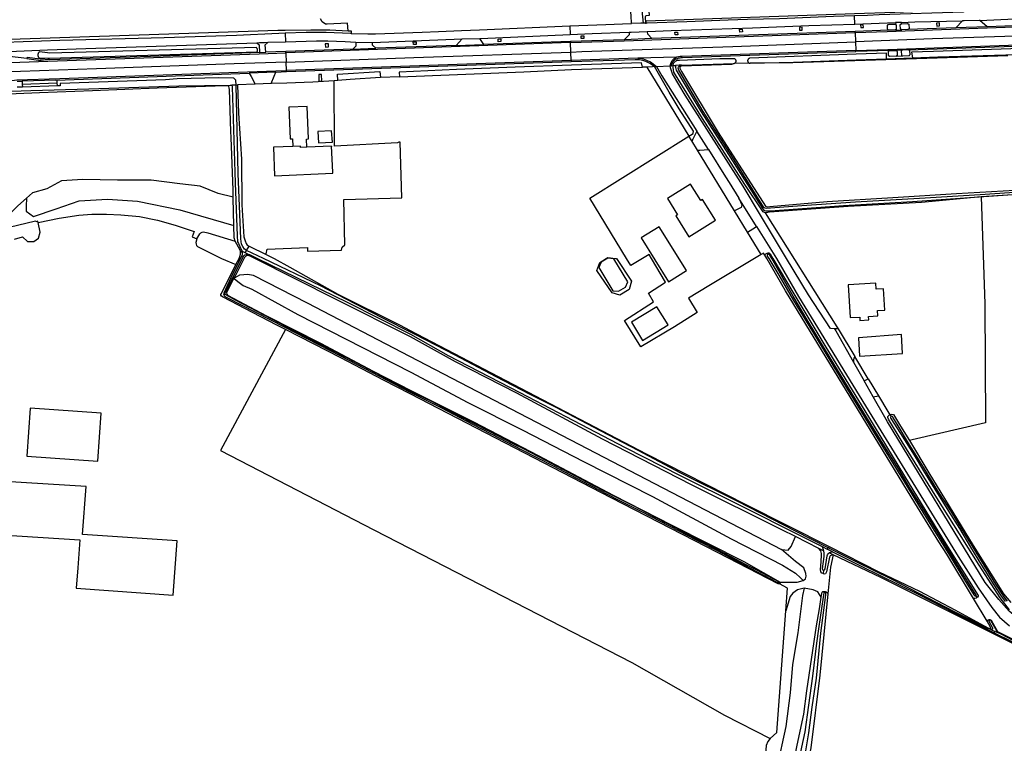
# Model space of a CAD drawing. Header units: metres. Extents: x 174423 to 274510, y 410991 to 462742.
# Tile 229 of 256: x 175041.91 to 175045.37, y 462724.72 to 462727.26. Entities that reach past the tile are written whole.
import ezdxf

# ---------------------------------------------------------------- set-up
doc = ezdxf.new("R2010")
doc.units = ezdxf.units.M
doc.layers.add('N-XX-AL-LIJN_0.20-G', color=7, linetype='Continuous', lineweight=25)

# ---------------------------------------------------------------- blocks, each defined once
blk = doc.blocks.new('Situatie')
at = {"lineweight": -3}
for p, q in [((-11.2044, 13.6374), (-11.2055, 13.6663)), ((-12.2048, 13.6308), (-12.2038, 13.6011)), ((-11.9395, 13.6405), (-11.9371, 13.6406)), ((-11.0413, 13.6431), (-11.0616, 13.6424)), ((-10.7399, 13.6279), (-10.8504, 13.6237)), ((-13.2045, 13.6049), (-13.2034, 13.5751)), ((-12.5832, 13.585), (-12.5215, 13.587)), ((-11.9172, 13.5861), (-12.0148, 13.5824)), ((-11.2034, 13.6073), (-11.2035, 13.6114)), ((-11.2034, 13.6073), (-11.2022, 13.5753)), ((-11.0637, 13.6164), (-11.04, 13.6173)), ((-12.2027, 13.572), (-13.202, 13.5365)), ((-12.9671, 13.5493), (-12.8859, 13.5522)), ((-12.9564, 13.5732), (-12.8983, 13.5728)), ((-12.6039, 13.5622), (-12.5073, 13.5656)), ((-12.2029, 13.5766), (-12.2027, 13.572)), ((-12.2015, 13.5391), (-12.2027, 13.572)), ((-11.2022, 13.5753), (-11.2011, 13.5446)), ((-13.2952, 13.5376), (-13.2722, 13.5384)), ((-13.202, 13.5365), (-13.2022, 13.5409)), ((-12.2004, 13.5096), (-12.2015, 13.5391)), ((-11.966, 13.5173), (-12.2004, 13.5096)), ((-11.8306, 13.5212), (-11.966, 13.5173)), ((-11.0942, 13.5156), (-11.0027, 13.5189)), ((-11.0379, 13.546), (-11.0611, 13.5448)), ((-11.0601, 13.5247), (-11.0366, 13.5253)), ((-14.2014, 13.5015), (-14.0377, 13.5071)), ((-13.1998, 13.4744), (-13.2009, 13.5038)), ((-12.2004, 13.5096), (-13.1998, 13.4744)), ((-12.2004, 13.5096), (-12.2003, 13.5054)), ((-11.8481, 13.491), (-11.8439, 13.4912)), ((-11.8132, 13.4926), (-11.6284, 13.4993)), ((-13.2368, 13.4689), (-13.3305, 13.4654)), ((-13.1996, 13.4702), (-13.1998, 13.4744)), ((-12.8029, 13.4517), (-12.8703, 13.4496)), ((-14.1456, 13.4366), (-14.1277, 13.4369)), ((-14.0098, 13.4408), (-14.1277, 13.4369)), ((-14.1277, 13.4369), (-14.1274, 13.4265)), ((-14.1274, 13.4265), (-14.0043, 13.4305)), ((-14.1274, 13.4265), (-14.127, 13.416)), ((-13.3771, 13.4232), (-13.3916, 13.4226)), ((-13.3771, 13.4232), (-13.372, 13.4234)), ((-13.0197, 13.4392), (-13.0328, 13.4383)), ((-11.7188, 13.1962), (-11.7597, 13.2614)), ((-11.7569, 13.1941), (-11.7771, 13.2271)), ((-11.5814, 12.9063), (-11.6273, 12.9815)), ((-13.3405, 12.8424), (-13.3306, 12.8577)), ((-13.3609, 12.8402), (-13.3556, 12.836)), ((-13.3405, 12.8424), (-13.3456, 12.8348)), ((-13.3456, 12.8348), (-13.3344, 12.8295)), ((-11.5129, 12.8324), (-11.5097, 12.8281)), ((-13.3832, 12.7435), (-13.3867, 12.7401)), ((-11.2636, 12.5675), (-11.2052, 12.4703)), ((-11.1408, 12.3286), (-11.1726, 12.3846)), ((-11.158, 12.3916), (-11.122, 12.3318)), ((-11.0775, 12.2595), (-11.0809, 12.2656)), ((-11.3147, 11.7871), (-11.3308, 11.7957)), ((-11.3199, 11.802), (-11.3015, 11.7927)), ((-11.3015, 11.7927), (-11.2983, 11.7982)), ((-11.2831, 11.7835), (-11.3015, 11.7927)), ((-11.2954, 11.8026), (-11.2983, 11.7982)), ((-11.2811, 11.7728), (-11.2951, 11.7798)), ((-11.3153, 11.7196), (-11.3164, 11.7074)), ((-11.4674, 11.6736), (-11.473, 11.6772)), ((-11.3095, 11.6407), (-11.309, 11.6443)), ((-10.7402, 11.5399), (-10.788, 11.6204)), ((-10.7802, 11.6296), (-10.7762, 11.6229)), ((-10.7334, 11.5459), (-10.7325, 11.5432)), ((-10.7226, 11.5112), (-10.7314, 11.5141)), ((-10.7275, 11.5107), (-10.713, 11.5044)), ((-10.7181, 11.4959), (-10.7158, 11.4997)), ((-10.713, 11.5044), (-10.7158, 11.4997)), ((-10.6936, 11.4959), (-10.713, 11.5044)), ((-10.7036, 11.5045), (-10.7068, 11.5066))]:
    blk.add_line(p, q, dxfattribs=at)
for points in [[(-11.9891, 13.6389), (-11.9905, 13.6675), (-12.0081, 13.8232), (-12.0134, 13.8761), (-12.015, 13.934), (-12.0115, 14.1322), (-12.0098, 14.1532)], [(-11.9701, 13.8792), (-11.9641, 13.7972), (-11.9481, 13.6402)], [(-11.9433, 13.8812), (-11.9267, 13.6674), (-11.937, 13.6667), (-11.9395, 13.665), (-11.941, 13.6628), (-11.9395, 13.6405)], [(-15.3282, 13.6691), (-15.3268, 13.6459), (-15.2934, 13.647), (-15.2675, 13.6413), (-15.233, 13.6283), (-15.2043, 13.6111), (-15.1971, 13.6068), (-15.1555, 13.578), (-15.1296, 13.5665), (-15.098, 13.5607), (-15.0477, 13.5593), (-14.5412, 13.5724), (-14.2043, 13.5834), (-13.2306, 13.6155), (-13.2049, 13.6158), (-13.1142, 13.6169), (-13.0481, 13.6169), (-12.9832, 13.6139), (-12.9854, 13.6409), (-13.0573, 13.6368), (-13.0635, 13.6369), (-13.0746, 13.6448), (-13.0803, 13.6551)], [(-11.2055, 13.6663), (-11.2792, 13.6639), (-11.4694, 13.656), (-11.5816, 13.6529), (-11.6499, 13.6509), (-11.7945, 13.6453), (-11.9335, 13.6407), (-11.9371, 13.6406), (-11.9377, 13.6491), (-11.2058, 13.6744), (-11.064, 13.6791), (-10.8479, 13.6873), (-10.8236, 13.688), (-10.8236, 13.6851), (-10.8235, 13.6791), (-11.1195, 13.6694), (-11.1598, 13.6679), (-11.2055, 13.6663)], [(-10.2381, 13.6435), (-10.2443, 13.6433), (-10.244, 13.6464), (-10.7399, 13.6279), (-10.7659, 13.6503), (-10.6675, 13.6548), (-10.3697, 13.6647), (-10.2869, 13.6674), (-10.2867, 13.6567), (-10.2864, 13.6468), (-10.2538, 13.6479), (-10.2542, 13.658), (-10.2546, 13.6685), (-10.2231, 13.67), (-10.2224, 13.6441), (-10.2381, 13.6435)], [(-12.9832, 13.6139), (-12.9729, 13.6134), (-12.9724, 13.6044), (-12.975, 13.6045), (-13.0604, 13.608), (-13.1308, 13.6072), (-13.2045, 13.6049), (-13.2273, 13.6042), (-13.3751, 13.5974), (-13.6297, 13.5895), (-13.995, 13.5795), (-14.189, 13.5722)], [(-12.9724, 13.6044), (-12.9138, 13.6025), (-12.889, 13.6033), (-12.8869, 13.6034), (-12.7241, 13.6094), (-12.666, 13.6117), (-12.5854, 13.6148), (-12.5221, 13.6172), (-12.2048, 13.6308)], [(-12.2048, 13.6308), (-12.0794, 13.6361), (-11.9911, 13.6389), (-11.9891, 13.6389)], [(-11.9481, 13.6402), (-11.9562, 13.64), (-11.9891, 13.6389)], [(-11.9395, 13.6405), (-11.9442, 13.6404), (-11.9481, 13.6402)], [(-11.0849, 13.6156), (-11.2035, 13.6114), (-11.9172, 13.5861), (-11.9314, 13.6016), (-11.9329, 13.6111), (-11.8499, 13.6145), (-11.5645, 13.6238), (-11.366, 13.6319), (-11.2044, 13.6374), (-11.0616, 13.6424), (-11.0614, 13.636)], [(-11.609, 13.6094), (-11.6094, 13.6192), (-11.6002, 13.6197), (-11.5995, 13.6103), (-11.609, 13.6094)], [(-11.3992, 13.6256), (-11.3989, 13.616), (-11.3894, 13.6164), (-11.3895, 13.626), (-11.3992, 13.6256)], [(-11.2034, 13.6073), (-11.0917, 13.6112), (-10.2626, 13.6411), (-10.2624, 13.6416), (-10.2443, 13.6433)], [(-11.1751, 13.6347), (-11.1844, 13.634), (-11.1837, 13.6247), (-11.1742, 13.6254), (-11.1751, 13.6347)], [(-11.0849, 13.6156), (-11.0854, 13.6156), (-11.0858, 13.6157), (-11.0862, 13.6158), (-11.0866, 13.6159), (-11.087, 13.616), (-11.0874, 13.6162), (-11.0877, 13.6164), (-11.088, 13.6167), (-11.0884, 13.617), (-11.0887, 13.6173), (-11.0889, 13.6176), (-11.0892, 13.6179), (-11.0894, 13.6183), (-11.0895, 13.6187), (-11.0897, 13.6191), (-11.0898, 13.6195), (-11.0899, 13.6199), (-11.0902, 13.6313), (-11.0902, 13.6317), (-11.0902, 13.6322), (-11.0901, 13.6326), (-11.09, 13.6331), (-11.0898, 13.6335), (-11.0897, 13.6339), (-11.0894, 13.6343), (-11.0892, 13.6347), (-11.0889, 13.635), (-11.0886, 13.6353), (-11.0882, 13.6356), (-11.0878, 13.6359), (-11.0874, 13.6361), (-11.087, 13.6363), (-11.0866, 13.6365), (-11.0862, 13.6366), (-11.0857, 13.6366), (-11.0647, 13.6372), (-11.0614, 13.636)], [(-11.0614, 13.636), (-11.0596, 13.6327), (-11.0592, 13.6218), (-11.0591, 13.6214), (-11.0592, 13.621), (-11.0592, 13.6205), (-11.0593, 13.6201), (-11.0594, 13.6197), (-11.0596, 13.6193), (-11.0598, 13.6189), (-11.0601, 13.6185), (-11.0603, 13.6182), (-11.0606, 13.6179), (-11.0609, 13.6176), (-11.0613, 13.6173), (-11.0616, 13.6171), (-11.062, 13.6168), (-11.0624, 13.6167), (-11.0628, 13.6165), (-11.0633, 13.6164), (-11.0637, 13.6164), (-11.0849, 13.6156)], [(-11.0187, 13.6183), (-11.04, 13.6173), (-11.0405, 13.6174), (-11.041, 13.6176), (-11.0414, 13.6177), (-11.0419, 13.618), (-11.0424, 13.6182), (-11.0428, 13.6185), (-11.0432, 13.6189), (-11.0435, 13.6193), (-11.0438, 13.6197), (-11.0441, 13.6201), (-11.0444, 13.6206), (-11.0446, 13.621), (-11.0448, 13.6215), (-11.0449, 13.622), (-11.0454, 13.6331), (-11.0455, 13.6335), (-11.0454, 13.6339), (-11.0454, 13.6343), (-11.0453, 13.6347), (-11.0451, 13.6351), (-11.045, 13.6354), (-11.0448, 13.6358), (-11.0445, 13.6361), (-11.0443, 13.6364), (-11.044, 13.6367), (-11.0437, 13.6369), (-11.0434, 13.6372), (-11.043, 13.6374), (-11.0427, 13.6375), (-11.0423, 13.6377), (-11.0419, 13.6378), (-11.0415, 13.6378), (-11.0411, 13.6379)], [(-11.0411, 13.6379), (-11.0413, 13.6431), (-10.9939, 13.6447), (-10.8264, 13.6483), (-10.8504, 13.6237), (-11.0187, 13.6183)], [(-11.0411, 13.6379), (-11.0195, 13.6387), (-11.0191, 13.6387), (-11.0187, 13.6386), (-11.0183, 13.6385), (-11.0179, 13.6384), (-11.0175, 13.6382), (-11.0171, 13.638), (-11.0167, 13.6378), (-11.0164, 13.6375), (-11.0161, 13.6373), (-11.0158, 13.6369), (-11.0155, 13.6366), (-11.0153, 13.6362), (-11.0151, 13.6359), (-11.0149, 13.6355), (-11.0148, 13.635), (-11.0147, 13.6346), (-11.0143, 13.6228), (-11.0144, 13.6224), (-11.0145, 13.6219), (-11.0146, 13.6215), (-11.0148, 13.6211), (-11.015, 13.6207), (-11.0153, 13.6203), (-11.0156, 13.62), (-11.0159, 13.6196), (-11.0162, 13.6194), (-11.0166, 13.6191), (-11.017, 13.6189), (-11.0174, 13.6187), (-11.0178, 13.6185), (-11.0182, 13.6184), (-11.0187, 13.6183)], [(-10.9081, 13.6412), (-10.918, 13.6408), (-10.9175, 13.6299), (-10.9076, 13.6311), (-10.9081, 13.6412)], [(-10.7659, 13.6503), (-10.7685, 13.6502), (-10.8213, 13.6484), (-10.8264, 13.6483)], [(-12.8983, 13.5728), (-12.5832, 13.585), (-12.6039, 13.5622), (-12.8859, 13.5522), (-12.898, 13.5632), (-12.8983, 13.5728)], [(-12.5215, 13.587), (-12.5191, 13.5871), (-12.2038, 13.6011), (-12.1271, 13.6045), (-11.9971, 13.6086), (-11.9967, 13.5992), (-12.0148, 13.5824), (-12.2029, 13.5766), (-12.5073, 13.5656), (-12.5215, 13.587)], [(-12.4476, 13.5852), (-12.4472, 13.5759), (-12.4567, 13.5753), (-12.4569, 13.5847), (-12.4476, 13.5852)], [(-12.2027, 13.572), (-12.0147, 13.5782), (-11.2034, 13.6073)], [(-12.1563, 13.5961), (-12.156, 13.5866), (-12.1655, 13.5862), (-12.1658, 13.5958), (-12.1563, 13.5961)], [(-11.9971, 13.6086), (-11.9897, 13.6088), (-11.9339, 13.6111), (-11.9329, 13.6111)], [(-11.8266, 13.5994), (-11.836, 13.5992), (-11.8361, 13.6087), (-11.8268, 13.609), (-11.8266, 13.5994)], [(-10.2373, 13.6082), (-10.244, 13.608), (-10.9319, 13.5856), (-11.2022, 13.5753)], [(-13.3035, 13.5719), (-13.2959, 13.5641), (-13.2952, 13.5376), (-13.6067, 13.5258), (-14.0309, 13.5115), (-14.0647, 13.5137), (-14.1106, 13.5199), (-14.1114, 13.516), (-14.2023, 13.5263), (-14.2558, 13.526), (-14.2562, 13.5363), (-14.2383, 13.5376), (-14.2079, 13.5398), (-14.2028, 13.54), (-14.0393, 13.5466), (-13.9046, 13.552), (-13.3035, 13.5719)], [(-13.3033, 13.5393), (-13.3028, 13.5402), (-13.3023, 13.5412), (-13.302, 13.5422), (-13.3018, 13.5433), (-13.3016, 13.5443), (-13.3015, 13.5454), (-13.3015, 13.5465), (-13.3017, 13.5476), (-13.3019, 13.5486), (-13.3021, 13.5497), (-13.3025, 13.5507), (-13.303, 13.5516), (-13.3035, 13.5526), (-13.3041, 13.5535), (-13.3048, 13.5543), (-13.3056, 13.5551), (-14.0305, 13.5356), (-14.0389, 13.5365), (-14.0672, 13.5396), (-14.0681, 13.5389), (-14.0689, 13.5381), (-14.0697, 13.5373), (-14.0704, 13.5364), (-14.071, 13.5354), (-14.0716, 13.5344), (-14.072, 13.5333), (-14.0724, 13.5322), (-14.0726, 13.5311), (-14.0728, 13.53), (-14.0728, 13.5288), (-14.0728, 13.5277), (-14.0727, 13.5266), (-14.0724, 13.5254), (-14.0721, 13.5243), (-14.0717, 13.5233), (-14.0711, 13.5222), (-14.0705, 13.5213), (-14.0699, 13.5203), (-14.0691, 13.5195), (-14.0682, 13.5187), (-14.0381, 13.5173), (-14.0322, 13.517), (-13.3033, 13.5393)], [(-13.3035, 13.5719), (-13.2944, 13.5722), (-13.277, 13.5728), (-13.264, 13.5732)], [(-13.2722, 13.5384), (-13.2742, 13.5647), (-13.264, 13.5732), (-13.2034, 13.5751), (-13.0947, 13.5786), (-13.0546, 13.5787), (-12.9941, 13.5758), (-12.9564, 13.5732), (-12.9568, 13.5597), (-12.9671, 13.5493), (-13.2022, 13.5409), (-13.2722, 13.5384)], [(-13.0639, 13.5684), (-13.0633, 13.5567), (-13.0524, 13.5571), (-13.0524, 13.5684), (-13.0639, 13.5684)], [(-12.7445, 13.5656), (-12.754, 13.565), (-12.7547, 13.5745), (-12.745, 13.5751), (-12.7445, 13.5656)], [(-12.2015, 13.5391), (-12.1626, 13.5405), (-11.6333, 13.5588), (-11.2022, 13.5753)], [(-11.2011, 13.5446), (-11.0893, 13.5485), (-10.2421, 13.5788), (-10.2419, 13.5773)], [(-11.016, 13.5469), (-10.3784, 13.5696), (-10.2419, 13.575), (-10.2419, 13.5773)], [(-10.2075, 13.5435), (-10.2325, 13.5424), (-10.2348, 13.5472), (-10.236, 13.5494), (-10.2373, 13.5514), (-10.2389, 13.5534), (-10.2406, 13.5553), (-10.2424, 13.5569), (-10.2444, 13.5585), (-10.2465, 13.5598), (-10.2487, 13.561), (-10.251, 13.562), (-10.2533, 13.5628), (-10.2558, 13.5634), (-10.2868, 13.562), (-10.3681, 13.5586), (-10.5219, 13.5548), (-10.9287, 13.5409), (-11.0055, 13.5381), (-11.0027, 13.5189)], [(-14.1114, 13.516), (-14.0788, 13.5111), (-14.0533, 13.5081), (-14.0377, 13.5071)], [(-14.0377, 13.5071), (-13.2954, 13.5332), (-13.202, 13.5365)], [(-13.202, 13.5365), (-13.2019, 13.5334), (-13.2009, 13.5038)], [(-13.2009, 13.5038), (-12.7525, 13.5193), (-12.2015, 13.5391)], [(-11.966, 13.5173), (-11.9599, 13.517), (-11.9539, 13.5162), (-11.9479, 13.5149), (-11.9421, 13.5131), (-11.9364, 13.5109), (-11.9309, 13.5082), (-11.9244, 13.5053), (-11.9181, 13.5018), (-11.9122, 13.4977), (-11.9067, 13.4932), (-11.9016, 13.4881), (-11.8525, 13.4907), (-11.8523, 13.4936), (-11.8518, 13.4964), (-11.851, 13.4991), (-11.85, 13.5018), (-11.8488, 13.5043), (-11.8473, 13.5068), (-11.8456, 13.509), (-11.8423, 13.5126), (-11.8387, 13.5159), (-11.8348, 13.5187), (-11.8306, 13.5212)], [(-11.8481, 13.491), (-11.8481, 13.4928), (-11.8478, 13.4946), (-11.8474, 13.4964), (-11.8469, 13.4982), (-11.8462, 13.4999), (-11.8454, 13.5016), (-11.8443, 13.5037), (-11.8429, 13.5057), (-11.8414, 13.5075), (-11.8398, 13.5093), (-11.838, 13.5109), (-11.8361, 13.5123), (-11.8341, 13.5136), (-11.8319, 13.5147), (-11.8297, 13.5156), (-11.826, 13.5171), (-11.8221, 13.5182), (-11.8182, 13.5189), (-11.8142, 13.5193), (-11.8101, 13.5193), (-11.2009, 13.5404)], [(-11.6284, 13.4993), (-11.6277, 13.4994), (-11.627, 13.4996), (-11.6264, 13.4999), (-11.6258, 13.5002), (-11.6252, 13.5006), (-11.6246, 13.501), (-11.6241, 13.5015), (-11.6236, 13.502), (-11.6232, 13.5026), (-11.6228, 13.5032), (-11.6224, 13.5038), (-11.6222, 13.5045), (-11.622, 13.5051), (-11.6218, 13.5058), (-11.6217, 13.5065), (-11.6217, 13.5072), (-11.6217, 13.5079), (-11.6218, 13.5086), (-11.6219, 13.5093), (-11.6221, 13.51), (-11.6224, 13.5107), (-11.6227, 13.5113), (-11.6231, 13.5119), (-11.6235, 13.5125), (-11.624, 13.513), (-11.6245, 13.5135), (-11.6251, 13.5139), (-11.6257, 13.5143), (-11.6263, 13.5146), (-11.627, 13.5149), (-11.6276, 13.5151), (-11.6283, 13.5153), (-11.629, 13.5154), (-11.6297, 13.5154), (-11.6304, 13.5154), (-11.6311, 13.5153), (-11.6318, 13.5152), (-11.6325, 13.515), (-11.6784, 13.515), (-11.8201, 13.5092), (-11.8218, 13.5094), (-11.8236, 13.5095), (-11.8254, 13.5094), (-11.8271, 13.5092), (-11.8288, 13.5088), (-11.8305, 13.5083), (-11.8322, 13.5076), (-11.8337, 13.5068), (-11.8352, 13.5059), (-11.8366, 13.5048), (-11.8379, 13.5037), (-11.8391, 13.5024), (-11.8402, 13.501), (-11.8412, 13.4995), (-11.842, 13.4979), (-11.8427, 13.4963), (-11.8433, 13.4946), (-11.8437, 13.4929), (-11.8439, 13.4912)], [(-11.2011, 13.5446), (-11.8112, 13.5232), (-11.8177, 13.523), (-11.8242, 13.5224), (-11.8306, 13.5212)], [(-11.6284, 13.4993), (-11.6374, 13.4949), (-11.8134, 13.4894), (-11.8157, 13.4891), (-11.8168, 13.4885), (-11.8175, 13.4877), (-11.8184, 13.4867), (-11.8188, 13.4856), (-11.8192, 13.4846), (-11.8193, 13.4833), (-11.8191, 13.4822), (-11.8134, 13.4706), (-11.6841, 13.2569), (-11.5183, 12.9979), (-11.5131, 12.9956), (-11.5037, 12.9961), (-11.3019, 13.0139), (-11.0711, 13.0278), (-10.8475, 13.0419), (-10.6428, 13.0536)], [(-10.6674, 13.5252), (-10.9163, 13.5171), (-11.168, 13.5093), (-11.4228, 13.501), (-11.5726, 13.4997)], [(-11.0942, 13.5156), (-11.0934, 13.5349), (-11.2006, 13.531), (-11.5736, 13.5173), (-11.5743, 13.5172), (-11.575, 13.517), (-11.5757, 13.5167), (-11.5764, 13.5163), (-11.5771, 13.5159), (-11.5777, 13.5155), (-11.5783, 13.515), (-11.5788, 13.5144), (-11.5793, 13.5138), (-11.5797, 13.5132), (-11.5801, 13.5125), (-11.5804, 13.5118), (-11.5806, 13.5111), (-11.5808, 13.5104), (-11.581, 13.5096), (-11.581, 13.5088), (-11.581, 13.5081), (-11.5809, 13.5073), (-11.5808, 13.5066), (-11.5806, 13.5058), (-11.5803, 13.5051), (-11.58, 13.5044), (-11.5796, 13.5037), (-11.5792, 13.5031), (-11.5787, 13.5025), (-11.5781, 13.502), (-11.5775, 13.5015), (-11.5769, 13.5011), (-11.5762, 13.5007), (-11.5755, 13.5004), (-11.5748, 13.5001), (-11.5741, 13.4999), (-11.5733, 13.4998), (-11.5726, 13.4997), (-11.6284, 13.4993)], [(-11.5726, 13.4997), (-11.42, 13.5038), (-11.1999, 13.5117), (-11.0942, 13.5156)], [(-11.083, 13.5443), (-11.2009, 13.5404), (-11.2011, 13.5446)], [(-11.0601, 13.5247), (-11.0819, 13.5237), (-11.0823, 13.5238), (-11.0827, 13.5238), (-11.0832, 13.5239), (-11.0836, 13.5241), (-11.084, 13.5242), (-11.0844, 13.5244), (-11.0847, 13.5247), (-11.0851, 13.5249), (-11.0854, 13.5252), (-11.0857, 13.5256), (-11.0859, 13.5259), (-11.0862, 13.5263), (-11.0864, 13.5267), (-11.0865, 13.5271), (-11.0867, 13.5275), (-11.0868, 13.5279), (-11.087, 13.5395), (-11.087, 13.5399), (-11.087, 13.5403), (-11.087, 13.5407), (-11.0869, 13.541), (-11.0868, 13.5414), (-11.0866, 13.5418), (-11.0864, 13.5421), (-11.0862, 13.5424), (-11.086, 13.5427), (-11.0857, 13.543), (-11.0855, 13.5433), (-11.0851, 13.5435), (-11.0848, 13.5437), (-11.0845, 13.5439), (-11.0841, 13.544), (-11.0838, 13.5441), (-11.0834, 13.5442), (-11.083, 13.5443), (-11.0611, 13.5448), (-11.0607, 13.5448), (-11.0603, 13.5447), (-11.0598, 13.5446), (-11.0594, 13.5444), (-11.0591, 13.5442), (-11.0587, 13.544), (-11.0584, 13.5437), (-11.058, 13.5435), (-11.0577, 13.5431), (-11.0575, 13.5428), (-11.0572, 13.5424), (-11.057, 13.5421), (-11.0569, 13.5417), (-11.0567, 13.5413), (-11.0566, 13.5409), (-11.0566, 13.5404), (-11.0563, 13.5291), (-11.0564, 13.5287), (-11.0564, 13.5283), (-11.0565, 13.5279), (-11.0566, 13.5276), (-11.0567, 13.5272), (-11.0568, 13.5269), (-11.057, 13.5266), (-11.0573, 13.5263), (-11.0575, 13.526), (-11.0578, 13.5257), (-11.0581, 13.5255), (-11.0584, 13.5253), (-11.0587, 13.5251), (-11.059, 13.5249), (-11.0594, 13.5248), (-11.0597, 13.5247), (-11.0601, 13.5247)], [(-11.0366, 13.5253), (-11.0152, 13.5263), (-11.0147, 13.5264), (-11.0143, 13.5265), (-11.0139, 13.5267), (-11.0135, 13.5269), (-11.0131, 13.5271), (-11.0128, 13.5274), (-11.0124, 13.5277), (-11.0121, 13.528), (-11.0119, 13.5284), (-11.0116, 13.5287), (-11.0114, 13.5291), (-11.0112, 13.5295), (-11.0111, 13.53), (-11.011, 13.5304), (-11.011, 13.5308), (-11.0109, 13.5313), (-11.0117, 13.5423), (-11.0117, 13.5427), (-11.0118, 13.5431), (-11.0118, 13.5435), (-11.0119, 13.5438), (-11.0121, 13.5442), (-11.0122, 13.5445), (-11.0124, 13.5449), (-11.0126, 13.5452), (-11.0129, 13.5455), (-11.0132, 13.5458), (-11.0135, 13.546), (-11.0138, 13.5462), (-11.0141, 13.5464), (-11.0145, 13.5466), (-11.0148, 13.5467), (-11.0152, 13.5468), (-11.0156, 13.5469), (-11.016, 13.5469), (-11.0379, 13.546), (-11.0383, 13.5459), (-11.0387, 13.5458), (-11.0391, 13.5456), (-11.0395, 13.5454), (-11.0399, 13.5452), (-11.0402, 13.545), (-11.0405, 13.5447), (-11.0408, 13.5444), (-11.0411, 13.544), (-11.0413, 13.5437), (-11.0415, 13.5433), (-11.0417, 13.5429), (-11.0419, 13.5425), (-11.042, 13.5421), (-11.042, 13.5417), (-11.0421, 13.5412), (-11.0421, 13.5408), (-11.0413, 13.5296), (-11.0413, 13.5292), (-11.0412, 13.5288), (-11.041, 13.5284), (-11.0409, 13.528), (-11.0407, 13.5277), (-11.0405, 13.5273), (-11.0402, 13.527), (-11.04, 13.5267), (-11.0396, 13.5264), (-11.0393, 13.5262), (-11.039, 13.5259), (-11.0386, 13.5257), (-11.0382, 13.5256), (-11.0379, 13.5255), (-11.0375, 13.5254), (-11.037, 13.5253), (-11.0366, 13.5253)], [(-11.0027, 13.5189), (-10.913, 13.5221), (-10.4372, 13.5368), (-10.3678, 13.5379), (-10.2885, 13.5398), (-10.2863, 13.5399)], [(-13.2009, 13.5038), (-13.3834, 13.4974), (-13.8668, 13.4798), (-14.2002, 13.4678)], [(-13.2535, 13.428), (-13.243, 13.4538), (-13.2368, 13.4689), (-13.1996, 13.4702), (-12.2003, 13.5054), (-11.9764, 13.5131), (-11.9603, 13.513), (-11.9499, 13.5103), (-11.9397, 13.5069), (-11.9297, 13.5027), (-11.9239, 13.4998), (-11.9183, 13.4963), (-11.9131, 13.4923), (-11.9083, 13.4878), (-11.9059, 13.4879), (-11.9016, 13.4881), (-11.8818, 13.4558), (-11.7597, 13.2614), (-11.7738, 13.2335), (-11.7771, 13.2271), (-11.7871, 13.2434)], [(-12.1993, 13.4774), (-11.9506, 13.4859), (-11.9536, 13.5012), (-12.1998, 13.4928), (-12.3969, 13.4861), (-12.6026, 13.4779), (-12.8042, 13.4682), (-12.8029, 13.4517), (-12.3664, 13.4692), (-12.1993, 13.4774)], [(-11.9352, 13.4863), (-11.9397, 13.4861), (-11.9506, 13.4859)], [(-11.9352, 13.4863), (-11.7871, 13.2434), (-11.7821, 13.2466), (-11.772, 13.2526), (-11.7713, 13.2617), (-11.821, 13.3396), (-11.8567, 13.3984), (-11.9083, 13.4878), (-11.9152, 13.4873), (-11.9352, 13.4863)], [(-11.5193, 12.9745), (-11.2676, 12.5743), (-11.2636, 12.5675), (-11.2766, 12.5668), (-11.2905, 12.5687), (-11.3678, 12.6865), (-11.4446, 12.8142), (-11.5395, 12.9718), (-11.5396, 12.972), (-11.597, 13.0675), (-11.8008, 13.388), (-11.8443, 13.462), (-11.852, 13.4839), (-11.8525, 13.4907), (-11.8506, 13.4908), (-11.8481, 13.491)], [(-10.7616, 13.03), (-10.9709, 13.0109), (-11.2285, 12.9961), (-11.5041, 12.9764), (-11.5164, 12.974), (-11.5193, 12.9745), (-11.5221, 12.975), (-11.5265, 12.9779), (-11.5911, 13.0735), (-11.7396, 13.3058), (-11.84, 13.4687), (-11.8417, 13.4766), (-11.843, 13.4845), (-11.8439, 13.4912), (-11.8343, 13.4917)], [(-10.5075, 13.0555), (-10.7654, 13.0379), (-10.9782, 13.0248), (-11.2028, 13.0115), (-11.3914, 12.9986), (-11.5008, 12.9904), (-11.5143, 12.9894), (-11.52, 12.9906), (-11.5239, 12.9934), (-11.6346, 13.1701), (-11.737, 13.3306), (-11.8232, 13.4756), (-11.8253, 13.4822), (-11.8236, 13.4876), (-11.8212, 13.49), (-11.8132, 13.4926), (-11.8213, 13.4924), (-11.8343, 13.4917), (-11.8345, 13.4909), (-11.8342, 13.4846), (-11.8318, 13.4756), (-11.7442, 13.3292), (-11.6486, 13.1792), (-11.528, 12.9887), (-11.5246, 12.9838), (-11.5215, 12.9825), (-11.517, 12.9815), (-11.5114, 12.9815), (-11.5005, 12.9818), (-11.2449, 13), (-11.0027, 13.0136), (-10.7688, 13.0301), (-10.4826, 13.05)], [(-13.3771, 13.4232), (-13.3779, 13.4398), (-13.3845, 13.4474), (-13.4378, 13.4479), (-13.5836, 13.4446), (-13.6244, 13.4416), (-13.9947, 13.4291), (-13.9944, 13.4207), (-14.0038, 13.4206), (-14.127, 13.416), (-14.1451, 13.4154)], [(-14.1977, 13.4004), (-14.0968, 13.4044), (-13.8938, 13.4096), (-13.5775, 13.4205), (-13.3977, 13.4224), (-13.3916, 13.4226)], [(-14.1991, 13.4391), (-14.1547, 13.4406), (-14.1461, 13.4409), (-13.9953, 13.4462), (-13.2375, 13.473), (-13.1998, 13.4744)], [(-14.0038, 13.4206), (-14.0043, 13.4305), (-14.0054, 13.4391), (-14.0098, 13.4408), (-13.3305, 13.4654), (-13.3242, 13.4535), (-13.3093, 13.4258)], [(-13.0775, 13.4602), (-13.0868, 13.4598), (-13.0858, 13.4365), (-13.0762, 13.4366), (-13.0775, 13.4602)], [(-13.0197, 13.4392), (-13.0207, 13.4617), (-12.872, 13.471), (-12.8703, 13.4496), (-12.9769, 13.4422), (-13.0197, 13.4392)], [(-13.3868, 13.0294), (-13.3876, 13.0541), (-13.3936, 13.2389), (-13.3951, 13.2598), (-13.4003, 13.4069), (-13.401, 13.4135), (-13.4027, 13.4183), (-13.4033, 13.4191), (-13.4038, 13.4196), (-13.4049, 13.42), (-13.4072, 13.4204), (-13.416, 13.4208), (-13.6536, 13.4118), (-13.8809, 13.4025), (-14.0671, 13.3952), (-14.3411, 13.3837), (-14.5196, 13.3783), (-14.5772, 13.3753), (-14.5826, 13.3757)], [(-13.3916, 13.4226), (-13.3904, 13.4168), (-13.3797, 13.0796), (-13.3736, 12.8936), (-13.3716, 12.8729), (-13.3687, 12.8665), (-13.364, 12.8561), (-13.3561, 12.8412), (-13.3548, 12.8398)], [(-13.3405, 12.8424), (-13.3413, 12.8428), (-13.3475, 12.8471), (-13.3536, 12.8562), (-13.3573, 12.8648), (-13.3607, 12.8828), (-13.3617, 12.9122), (-13.369, 13.113), (-13.3771, 13.4232)], [(-13.2716, 12.8284), (-13.2711, 12.8306), (-13.2672, 12.8464), (-13.1256, 12.853), (-13.1256, 12.8398), (-13.0066, 12.8437), (-13.0039, 12.8543), (-12.9946, 12.8623), (-12.9991, 13.0211), (-12.7949, 13.0275), (-12.8012, 13.2222), (-12.8052, 13.2222), (-12.8104, 13.2198), (-13.0308, 13.2083), (-13.0328, 13.4383), (-13.1072, 13.4338), (-13.1982, 13.4302), (-13.2535, 13.428), (-13.3093, 13.4258), (-13.372, 13.4234), (-13.3684, 13.324), (-13.3575, 13.1627), (-13.3566, 13.0019), (-13.3494, 12.8897), (-13.3445, 12.8756), (-13.3413, 12.8663), (-13.3374, 12.8611), (-13.3306, 12.8577), (-13.2716, 12.8284)], [(-13.1279, 13.205), (-13.1291, 13.2333), (-13.1228, 13.2338), (-13.1277, 13.3479), (-13.1915, 13.3452), (-13.1867, 13.2339), (-13.1784, 13.2345), (-13.1772, 13.2075)], [(-13.0878, 13.2196), (-13.0386, 13.222), (-13.0418, 13.2626), (-13.0894, 13.2598), (-13.0878, 13.2196)], [(-11.5338, 12.8278), (-11.5566, 12.8142), (-11.7177, 12.718), (-11.7882, 12.6749), (-11.7588, 12.6239), (-11.8382, 12.5745), (-11.9556, 12.5036), (-12.0128, 12.5967), (-11.9112, 12.6613), (-11.9292, 12.692), (-11.8699, 12.7312), (-11.9187, 12.8142), (-11.9271, 12.8285), (-11.9506, 12.8142), (-11.9916, 12.7894), (-12.0066, 12.8142), (-12.1345, 13.0264), (-11.7871, 13.2434)], [(-13.1772, 13.2075), (-13.246, 13.2048), (-13.2417, 13.1045), (-13.0374, 13.1132), (-13.0376, 13.1175), (-13.0415, 13.2079), (-13.0417, 13.2078), (-13.0418, 13.209), (-13.1279, 13.205)], [(-13.1279, 13.205), (-13.1512, 13.2039), (-13.1512, 13.2085), (-13.1772, 13.2075)], [(-11.6273, 12.9815), (-11.7569, 13.1941), (-11.7492, 13.1945), (-11.7188, 13.1962), (-11.6586, 13.1005), (-11.6461, 13.0805), (-11.6115, 13.0255), (-11.602, 13.0025), (-11.6034, 12.9926), (-11.6178, 12.9859), (-11.6273, 12.9815)], [(-13.3868, 13.0294), (-13.4402, 13.0423), (-13.5031, 13.0684), (-13.5744, 13.0767), (-13.6753, 13.0886), (-13.7929, 13.0886), (-13.9152, 13.091), (-13.99, 13.0862), (-14.0411, 13.0589), (-14.091, 13.0447), (-14.1124, 13.026), (-14.1124, 13.0259)], [(-11.739, 13.0214), (-11.7452, 13.0175), (-11.7813, 13.0753), (-11.8628, 13.0244), (-11.8269, 12.9669), (-11.8327, 12.9633), (-11.7872, 12.8905), (-11.6938, 12.9489), (-11.739, 13.0214)], [(-11.0132, 12.1744), (-10.9447, 12.0612), (-10.789, 11.8066), (-10.6834, 11.6364), (-10.657, 11.6059)], [(-10.2996, 13.0597), (-10.7616, 13.03), (-10.7486, 12.6552), (-10.7459, 12.2372), (-11.0039, 12.1777), (-11.0132, 12.1744)], [(-14.1124, 13.0259), (-14.143, 12.9992), (-14.2197, 12.9238), (-14.2409, 12.9093), (-14.2581, 12.8749), (-14.2713, 12.8577), (-14.2885, 12.8391), (-14.2867, 12.8236)], [(-14.1124, 13.0259), (-14.114, 12.9972), (-14.1139, 12.9807), (-14.088, 12.9615), (-14.0089, 12.9888), (-13.9277, 13.0165), (-13.8283, 13.0227), (-13.7226, 13.0154), (-13.574, 12.9849), (-13.3843, 12.9298)], [(-13.3843, 12.9298), (-13.3867, 13.0262), (-13.3868, 13.0294)], [(-11.5498, 12.9259), (-11.55, 12.9263), (-11.6115, 13.0255)], [(-14.0718, 12.9408), (-13.9976, 12.956), (-13.9294, 12.9662), (-13.8837, 12.9695), (-13.8312, 12.97), (-13.7815, 12.9677), (-13.7162, 12.9611), (-13.6526, 12.9489), (-13.5903, 12.9313), (-13.5245, 12.9084), (-13.5305, 12.8895), (-13.5146, 12.8829)], [(-14.0718, 12.9408), (-14.0727, 12.9446), (-14.0802, 12.9429), (-14.0809, 12.9451), (-14.1732, 12.9228)], [(-14.1544, 12.8819), (-14.127, 12.8899), (-14.1096, 12.8731), (-14.0868, 12.8741), (-14.0708, 12.8856), (-14.0643, 12.9065), (-14.0718, 12.9408)], [(-13.3798, 12.8745), (-13.3832, 12.8868), (-13.3843, 12.9298)], [(-13.5146, 12.8829), (-13.5145, 12.8835), (-13.504, 12.901), (-13.5011, 12.9038), (-13.4964, 12.9066), (-13.4916, 12.9074), (-13.4764, 12.9041), (-13.3798, 12.8745)], [(-11.7954, 12.772), (-11.8918, 12.9257), (-11.955, 12.886), (-11.8586, 12.7324), (-11.7954, 12.772)], [(-11.5206, 12.8257), (-11.5249, 12.8332), (-11.5338, 12.8278), (-11.5814, 12.9063), (-11.5719, 12.9122), (-11.553, 12.924), (-11.5498, 12.9259), (-11.4799, 12.8142), (-11.402, 12.681), (-11.1225, 12.2245), (-10.8415, 11.7675), (-10.772, 11.6575), (-10.724, 11.5882), (-10.6975, 11.5545), (-10.662, 11.5245)], [(-13.5146, 12.8829), (-13.5182, 12.87), (-13.5175, 12.8641), (-13.5154, 12.8602), (-13.5121, 12.8559), (-13.4279, 12.8142), (-13.3778, 12.7927), (-13.3664, 12.8143), (-13.3631, 12.8215), (-13.3616, 12.8289), (-13.3609, 12.8402), (-13.362, 12.8436), (-13.3798, 12.8745)], [(-13.3548, 12.8398), (-13.3556, 12.836), (-13.3557, 12.8354), (-13.3558, 12.8294), (-13.3569, 12.8238), (-13.3585, 12.8201), (-13.3614, 12.8143), (-13.3879, 12.7615), (-13.4206, 12.6904), (-13.4204, 12.6859), (-13.4177, 12.6819), (-13.409, 12.6766), (-13.2062, 12.5726), (-13.0105, 12.4717), (-12.7654, 12.3447), (-12.6582, 12.2902), (-12.545, 12.2314), (-12.4516, 12.1834), (-12.3741, 12.1426), (-12.2633, 12.0854), (-12.1616, 12.0321), (-12.0407, 11.9692), (-11.9531, 11.925), (-11.8561, 11.8756), (-11.76, 11.8249), (-11.6858, 11.787), (-11.594, 11.7386), (-11.4785, 11.6778), (-11.4742, 11.6769), (-11.473, 11.6772), (-11.4723, 11.6783), (-11.4732, 11.6793), (-11.4933, 11.69), (-11.5439, 11.7168), (-11.5881, 11.7397), (-11.6395, 11.7664), (-11.6684, 11.7818), (-11.7258, 11.8117), (-11.7842, 11.8417), (-11.8537, 11.8783), (-11.9063, 11.9055), (-11.953, 11.9296), (-11.9866, 11.9474), (-12.0193, 11.9638), (-12.0726, 11.9907), (-12.1309, 12.0206), (-12.1788, 12.0463), (-12.2271, 12.0713), (-12.2694, 12.094), (-12.314, 12.1172), (-12.3698, 12.1465), (-12.4013, 12.1625), (-12.4869, 12.2061), (-12.5944, 12.2614), (-12.6926, 12.313), (-12.7639, 12.3468), (-12.9514, 12.4461), (-13.1732, 12.5604), (-13.3788, 12.6681), (-13.4126, 12.6859), (-13.4153, 12.6881), (-13.4153, 12.6916), (-13.4138, 12.6959), (-13.3899, 12.7441), (-13.3515, 12.8195), (-13.3492, 12.8235), (-13.3457, 12.8267), (-13.3412, 12.8284), (-13.3409, 12.8286), (-13.3344, 12.8295)], [(-11.4131, 11.8371), (-11.4611, 11.8612), (-11.7781, 12.019), (-12.0901, 12.1798), (-12.3916, 12.3409), (-12.607, 12.4515), (-12.7643, 12.5385), (-13.0253, 12.6698), (-13.3114, 12.8142), (-13.3319, 12.8241), (-13.3369, 12.824), (-13.3428, 12.8218), (-13.3474, 12.8171), (-13.3781, 12.757), (-13.3867, 12.7401)], [(-13.3548, 12.8398), (-13.3535, 12.8385), (-13.3456, 12.8348)], [(-13.3412, 12.8284), (-13.3347, 12.8254), (-13.3319, 12.8241)], [(-11.2983, 11.7982), (-11.4135, 11.8567), (-11.6181, 11.9622), (-11.8158, 12.06), (-11.965, 12.1393), (-12.1224, 12.2213), (-12.2558, 12.2913), (-12.3447, 12.3366), (-12.4635, 12.3989), (-12.6082, 12.4746), (-12.7094, 12.527), (-12.7557, 12.5503), (-12.8659, 12.6063), (-13.0801, 12.7177), (-13.2801, 12.8142), (-13.3405, 12.8424)], [(-13.3344, 12.8295), (-13.3301, 12.8276), (-13.3019, 12.8142), (-12.9873, 12.6606), (-12.764, 12.5478), (-12.6318, 12.4736), (-12.3804, 12.343), (-12.2192, 12.2589), (-12.0107, 12.1506), (-11.8151, 12.0513), (-11.6108, 11.9488), (-11.3901, 11.8374), (-11.3199, 11.802)], [(-13.2716, 12.8284), (-13.2431, 12.8142), (-13.1876, 12.7836), (-13.0198, 12.689), (-12.8012, 12.5798), (-12.7678, 12.5623), (-11.9376, 12.128), (-11.5873, 11.9501), (-11.2954, 11.8026)], [(-10.7762, 11.6229), (-10.7784, 11.6214), (-10.7834, 11.6201), (-10.7868, 11.62), (-10.788, 11.6204), (-10.8818, 11.7751), (-10.9103, 11.8191), (-10.9944, 11.9561), (-11.4482, 12.7009), (-11.5139, 12.8142), (-11.5206, 12.8257), (-11.5204, 12.8271), (-11.5199, 12.828), (-11.5186, 12.8292), (-11.5173, 12.83), (-11.5129, 12.8324)], [(-10.7802, 11.6296), (-10.7793, 11.6299), (-10.779, 11.6317), (-10.8244, 11.7052), (-10.8815, 11.7988), (-10.9232, 11.866), (-10.9682, 11.939), (-11.0137, 12.0124), (-11.0507, 12.0736), (-11.099, 12.1526), (-11.1633, 12.2563), (-11.2273, 12.3602), (-11.2914, 12.4655), (-11.3719, 12.5986), (-11.4209, 12.6821), (-11.4674, 12.7621), (-11.4962, 12.8142), (-11.5044, 12.828), (-11.5052, 12.8288), (-11.5064, 12.8293), (-11.5077, 12.8292), (-11.5097, 12.8281), (-11.5116, 12.8271), (-11.5126, 12.8259), (-11.513, 12.8246), (-11.5126, 12.8227), (-11.5069, 12.8142), (-11.4712, 12.7557), (-11.4202, 12.6661), (-11.3668, 12.5782), (-11.3069, 12.4806), (-11.2416, 12.3715), (-11.1819, 12.2742), (-11.105, 12.1504), (-11.034, 12.034), (-10.9808, 11.9478), (-10.9297, 11.865), (-10.872, 11.7717), (-10.8201, 11.686), (-10.7876, 11.6327), (-10.7831, 11.6294), (-10.781, 11.6293), (-10.7802, 11.6296)], [(-11.5129, 12.8324), (-11.5116, 12.833), (-11.509, 12.8339), (-11.5064, 12.8337), (-11.5047, 12.833), (-11.5037, 12.8321), (-11.5025, 12.8307), (-11.4925, 12.8142), (-11.4223, 12.696), (-11.3063, 12.5022), (-11.1572, 12.2577), (-11.031, 12.0496), (-10.8965, 11.8311), (-10.7721, 11.6303), (-10.7723, 11.6276), (-10.7739, 11.6245), (-10.7762, 11.6229)], [(-13.2032, 12.5644), (-13.2338, 12.5797), (-13.3464, 12.6378), (-13.4227, 12.6786), (-13.4283, 12.682), (-13.4299, 12.6849), (-13.4299, 12.6871), (-13.428, 12.6913), (-13.3778, 12.7927)], [(-12.0451, 12.8142), (-12.0414, 12.8137), (-11.9884, 12.7343), (-11.9969, 12.7047), (-12.0297, 12.6856), (-12.0572, 12.6931), (-12.1101, 12.7714), (-12.0996, 12.7999), (-12.0777, 12.8142), (-12.072, 12.8179), (-12.0451, 12.8142)], [(-12.0014, 12.7324), (-12.0506, 12.8133), (-12.0713, 12.8153), (-12.0957, 12.8007), (-12.1034, 12.7819), (-12.0541, 12.701), (-12.0341, 12.6987), (-12.0095, 12.7132), (-12.0014, 12.7324)], [(-13.3832, 12.7435), (-13.3796, 12.7468), (-13.3631, 12.7563), (-13.3357, 12.7594), (-13.3169, 12.7554), (-13.1268, 12.6583), (-12.7678, 12.4715), (-11.4619, 11.7922)], [(-13.3867, 12.7401), (-13.4105, 12.6939), (-13.4092, 12.6893), (-13.407, 12.6856), (-13.2706, 12.6132), (-13.0807, 12.5165), (-12.8955, 12.4186), (-12.7635, 12.3504), (-12.5431, 12.2399), (-12.3169, 12.1219), (-12.0533, 11.9834), (-11.8477, 11.8779), (-11.5947, 11.7496), (-11.467, 11.6771)], [(-13.3832, 12.7435), (-13.3703, 12.7328), (-13.352, 12.7197), (-13.321, 12.7061), (-13.1598, 12.6173), (-12.7635, 12.4143), (-12.5632, 12.3081), (-12.3698, 12.2111), (-12.1573, 12.1011), (-11.9149, 11.9778), (-11.639, 11.8294), (-11.4586, 11.7365), (-11.4127, 11.7089), (-11.3961, 11.6921), (-11.3856, 11.6826)], [(-11.1296, 12.7067), (-11.1308, 12.727), (-11.2279, 12.7214), (-11.2212, 12.6065), (-11.1878, 12.6085), (-11.1871, 12.5965), (-11.1562, 12.5983), (-11.1569, 12.6103), (-11.1239, 12.6122), (-11.125, 12.6308), (-11.0999, 12.6323), (-11.1042, 12.7072), (-11.1295, 12.7058), (-11.1296, 12.7067)], [(-11.9504, 12.5262), (-11.8605, 12.5807), (-11.8995, 12.6446), (-11.989, 12.59), (-11.9504, 12.5262)], [(-11.4692, 11.671), (-11.4692, 11.671), (-11.4743, 11.6713), (-11.6849, 11.7799), (-12.0601, 11.9739), (-12.4987, 12.201), (-12.7652, 12.3392), (-12.8588, 12.3869), (-13.0097, 12.4657), (-13.1528, 12.5391), (-13.2032, 12.5644), (-13.4319, 12.1398), (-12.8936, 11.8615), (-12.7678, 11.7968), (-11.9881, 11.3957), (-11.662, 11.2107), (-11.502, 11.1288)], [(-11.2766, 12.5668), (-11.2718, 12.5595), (-11.2094, 12.4496)], [(-11.0378, 12.4802), (-11.0405, 12.5465), (-11.192, 12.5352), (-11.188, 12.4705), (-11.0378, 12.4802)], [(-11.2094, 12.4496), (-11.1726, 12.3846), (-11.158, 12.3916), (-11.2052, 12.4703), (-11.208, 12.4641), (-11.2091, 12.4582), (-11.2095, 12.4533), (-11.2094, 12.4496)], [(-9.317, 10.8912), (-9.3298, 10.8925), (-9.3461, 10.8982), (-9.7068, 11.075), (-10.0445, 11.242), (-10.333, 11.3832), (-10.5168, 11.4775), (-10.581, 11.514), (-10.622, 11.541), (-10.663, 11.575), (-10.6995, 11.616), (-10.7468, 11.6762), (-11.0905, 12.24), (-11.1, 12.2566), (-11.1408, 12.3286), (-11.122, 12.3318), (-11.0886, 12.2761), (-11.082, 12.2651)], [(-13.8619, 12.1019), (-13.85, 12.2712), (-14.0996, 12.2888), (-14.1115, 12.1195), (-13.8619, 12.1019)], [(-10.6619, 11.5802), (-10.6945, 11.6225), (-10.7684, 11.7366), (-10.8371, 11.8467), (-10.9166, 11.974), (-10.9631, 12.0477), (-11.0383, 12.1706), (-11.087, 12.2498), (-11.0894, 12.2554), (-11.0885, 12.2595), (-11.0829, 12.2648), (-11.082, 12.2651), (-11.0809, 12.2656)], [(-11.0809, 12.2656), (-11.0766, 12.2672), (-11.0689, 12.2667), (-11.0441, 12.2255), (-11.0132, 12.1744)], [(-11.0775, 12.2595), (-11.0791, 12.2585), (-11.0798, 12.2561), (-11.0779, 12.2517), (-11.045, 12.1992), (-10.997, 12.1228), (-10.9643, 12.0678), (-10.9239, 12.0037), (-10.8759, 11.9265), (-10.8374, 11.8653), (-10.7992, 11.7997), (-10.7596, 11.7369), (-10.717, 11.6679), (-10.6935, 11.6312), (-10.6773, 11.6095)], [(-10.669, 11.6104), (-10.6804, 11.6257), (-10.7097, 11.6697), (-10.7605, 11.7517), (-10.8253, 11.859), (-10.8657, 11.9247), (-10.9121, 11.9955), (-10.964, 12.0806), (-11.0166, 12.166), (-11.0522, 12.2258), (-11.0712, 12.2573), (-11.0731, 12.2595), (-11.0754, 12.2601), (-11.0775, 12.2595)], [(-13.9036, 12.0132), (-14.1888, 12.0314), (-14.2016, 11.8438), (-13.9252, 11.826), (-13.9326, 11.7282), (-13.938, 11.656), (-13.5976, 11.632), (-13.5832, 11.8228), (-13.9162, 11.8448), (-13.9036, 12.0132)], [(-11.4619, 11.7922), (-11.4393, 11.7894), (-11.4284, 11.8028), (-11.4131, 11.8371)], [(-11.2811, 11.7728), (-11.2857, 11.7725), (-11.2917, 11.77), (-11.2936, 11.765), (-11.3048, 11.7135), (-11.3073, 11.7068), (-11.3127, 11.7059), (-11.3164, 11.7074), (-11.3201, 11.7089), (-11.3241, 11.714), (-11.3254, 11.7221), (-11.3232, 11.7488), (-11.3215, 11.7729), (-11.3216, 11.7785), (-11.3244, 11.7875), (-11.3308, 11.7957), (-11.4131, 11.8371)], [(-11.3856, 11.6826), (-11.3781, 11.6894), (-11.3761, 11.6978), (-11.3763, 11.7075), (-11.3837, 11.7272), (-11.4127, 11.7498), (-11.4619, 11.7922)], [(-11.3199, 11.802), (-11.3155, 11.7915), (-11.3147, 11.7871), (-11.3132, 11.7786), (-11.3135, 11.767), (-11.3189, 11.7244), (-11.318, 11.7214), (-11.3153, 11.7196), (-11.3129, 11.7199), (-11.3108, 11.7206), (-11.3091, 11.7245), (-11.302, 11.7698), (-11.3006, 11.7737), (-11.2972, 11.7782), (-11.2951, 11.7798), (-11.293, 11.7814), (-11.2891, 11.7828), (-11.2831, 11.7835)], [(-10.7275, 11.5107), (-10.7374, 11.5149), (-10.8529, 11.5725), (-10.9786, 11.6371), (-11.0758, 11.6875), (-11.1978, 11.7472), (-11.2983, 11.7982)], [(-11.2954, 11.8026), (-11.1201, 11.714), (-10.9782, 11.6453), (-10.8535, 11.5803), (-10.7506, 11.5244), (-10.7336, 11.5146), (-10.7314, 11.5141)], [(-11.2995, 11.6363), (-11.3274, 11.3507), (-11.3596, 11.0951), (-11.3839, 10.9786), (-11.3871, 10.9729), (-11.3888, 10.9718), (-11.404, 10.9016), (-11.4039, 10.8966), (-11.4178, 10.752), (-11.4258, 10.681), (-11.4538, 10.4545), (-11.4988, 10.083), (-11.536, 9.7652), (-11.5748, 9.4475)], [(-9.8359, 9.4637), (-9.7399, 9.5152), (-9.7353, 9.5183), (-9.7305, 9.5197), (-9.7346, 9.537), (-9.7743, 9.7209), (-9.8722, 10.127), (-9.9675, 10.4787), (-9.9476, 11.1028), (-10.0191, 11.1404), (-10.0667, 11.1665), (-10.1358, 11.2026), (-10.1499, 11.2088), (-10.2094, 11.2394), (-10.2732, 11.2735), (-10.7181, 11.4959), (-11.1131, 11.6934), (-11.2811, 11.7728)], [(-11.2811, 11.7728), (-11.2903, 11.7304), (-11.2995, 11.6363)], [(-11.2831, 11.7835), (-11.1828, 11.733), (-10.9828, 11.6346), (-10.8111, 11.5476), (-10.7318, 11.5075), (-10.7158, 11.4997)], [(-11.467, 11.6771), (-11.4351, 11.6777), (-11.4078, 11.6775), (-11.3856, 11.6826)], [(-11.3821, 11.6561), (-11.3882, 11.6299), (-11.4051, 11.4995), (-11.4231, 11.3876), (-11.4317, 11.2887), (-11.4475, 11.1708), (-11.4608, 11.1066), (-11.4753, 11.0406), (-11.4766, 11.0218), (-11.4802, 11.0079)], [(-11.467, 11.6771), (-11.4669, 11.6743), (-11.4674, 11.6736), (-11.4692, 11.671)], [(-11.4475, 11.5767), (-11.4416, 11.6566), (-11.4692, 11.671)], [(-11.3821, 11.6561), (-11.406, 11.6505), (-11.422, 11.6385), (-11.4321, 11.6265), (-11.4475, 11.5767)], [(-11.3225, 11.6244), (-11.3344, 11.643), (-11.3506, 11.6507), (-11.3821, 11.6561)], [(-11.4802, 11.0079), (-11.4565, 10.9964), (-11.4303, 10.9831), (-11.4309, 10.9859), (-11.4071, 11.1053), (-11.3842, 11.214), (-11.3737, 11.2959), (-11.3389, 11.5241), (-11.3288, 11.584), (-11.3225, 11.6244)], [(-11.3095, 11.6407), (-11.3107, 11.6409), (-11.3129, 11.6408), (-11.3142, 11.6398), (-11.3208, 11.5925), (-11.332, 11.5137), (-11.3393, 11.4631), (-11.3536, 11.3469), (-11.3669, 11.2459), (-11.3807, 11.1518), (-11.4009, 11.0543)], [(-11.3784, 11.0781), (-11.3667, 11.1486), (-11.3544, 11.2385), (-11.3389, 11.3405), (-11.3242, 11.4982), (-11.3062, 11.6328), (-11.3062, 11.6384), (-11.3082, 11.6406), (-11.3095, 11.6407)], [(-11.3225, 11.6244), (-11.3197, 11.6423), (-11.317, 11.6445), (-11.3106, 11.6447), (-11.309, 11.6443), (-11.305, 11.6433), (-11.3008, 11.6403), (-11.2995, 11.6363)], [(-11.502, 11.1288), (-11.4789, 11.1492), (-11.4475, 11.5767)], [(-10.7314, 11.5141), (-10.7284, 11.5148), (-10.7287, 11.5196), (-10.7402, 11.5399), (-10.7376, 11.5443), (-10.7334, 11.5459)], [(-10.7334, 11.5459), (-10.7308, 11.5459), (-10.7258, 11.5442), (-10.7036, 11.5045)], [(-10.6936, 11.4959), (-10.7052, 11.5036), (-10.7068, 11.5066), (-10.7085, 11.5096), (-10.7182, 11.5261), (-10.7279, 11.5423), (-10.7305, 11.5438), (-10.7325, 11.5432), (-10.7345, 11.5426), (-10.7345, 11.5408), (-10.7218, 11.5173), (-10.7212, 11.5148), (-10.7214, 11.5125), (-10.7226, 11.5112), (-10.7242, 11.5103), (-10.7275, 11.5107)], [(-10.7158, 11.4997), (-10.6511, 11.4678), (-10.5117, 11.3996), (-10.3885, 11.3371), (-10.2597, 11.2732), (-10.1419, 11.213), (-10.1366, 11.2115), (-10.133, 11.2116), (-10.1318, 11.2135), (-10.1319, 11.2154), (-10.1334, 11.2173), (-10.1942, 11.2487), (-10.285, 11.2926), (-10.3954, 11.3468), (-10.5432, 11.4212), (-10.649, 11.473), (-10.6936, 11.4959)], [(-10.7036, 11.5045), (-10.5509, 11.4282), (-10.3787, 11.3423), (-10.3301, 11.318), (-10.2441, 11.2759), (-10.1414, 11.2238), (-10.128, 11.2158), (-10.1257, 11.2131), (-10.1255, 11.2108), (-10.1258, 11.2087), (-10.1266, 11.2071)], [(-11.502, 11.1288), (-11.5103, 11.1173), (-11.5157, 11.1038), (-11.5176, 11.0886), (-11.516, 11.0596), (-11.5121, 11.0384), (-11.5061, 11.0261), (-11.4964, 11.018), (-11.4802, 11.0079)]]:
    blk.add_lwpolyline(points, dxfattribs=at)

msp = doc.modelspace()

# ---------------------------------------------------------------- block references
at = {"layer": 'N-XX-AL-LIJN_0.20-G'}
msp.add_blockref('Situatie', (175056.047, 462713.6112), dxfattribs=at)

doc.saveas('drawing.dxf')
